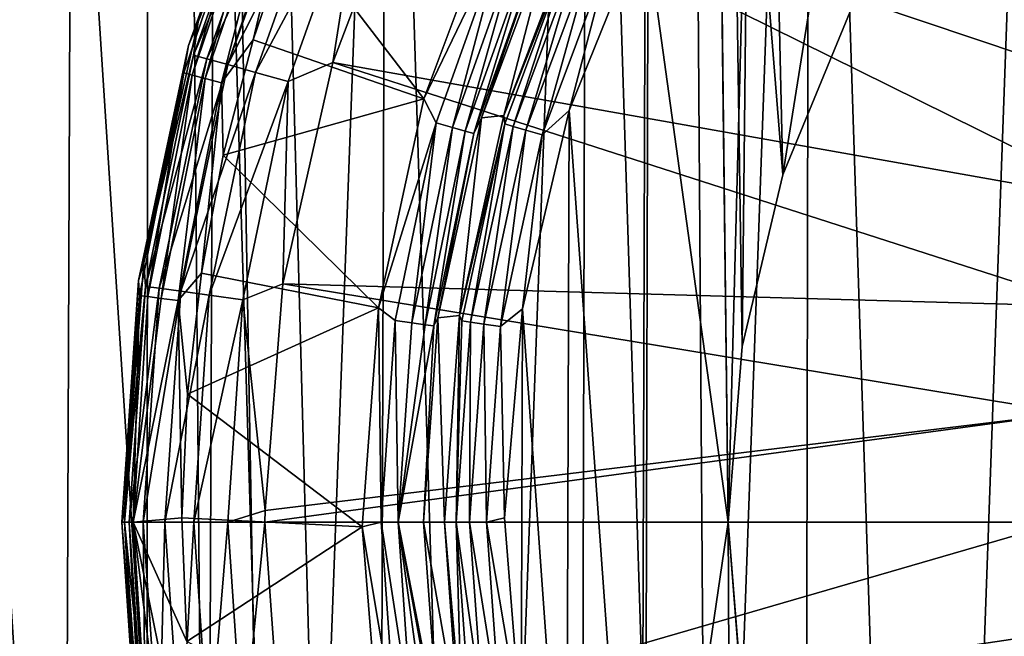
# Model space of a CAD drawing. Header units: metres. Extents: x -106 to 264, y -111 to 81.
# Tile 23 of 256: x -9.1 to -4.23, y -52.56 to -49.52. Entities that reach past the tile are written whole.
import ezdxf

# ---------------------------------------------------------------- set-up
doc = ezdxf.new("R2010")
doc.units = ezdxf.units.M
doc.layers.add('solid_20422013', color=7, linetype='CONTINUOUS')

msp = doc.modelspace()

# ---------------------------------------------------------------- linework, layer by layer
at = {"layer": 'solid_20422013'}
for points in [[(-8.487764, -106.754517, 19), (-8.46274, -23.522678, 19), (-10.91145, -22.49287, 19)], [(-9.206572, -106.200699, 19), (-8.487764, -106.754517, 19), (-10.91145, -22.49287, 19)], [(-8.487764, -106.754517, 19), (-7.738984, -107.261536, 19), (-8.46274, -23.522678, 19)], [(-6.163196, -108.123756, 19), (-5.925037, -24.287661, 19), (-8.46274, -23.522678, 19)], [(-6.967177, -107.716354, 19), (-6.163196, -108.123756, 19), (-8.46274, -23.522678, 19)], [(-7.738984, -107.261536, 19), (-6.967177, -107.716354, 19), (-8.46274, -23.522678, 19)], [(-6.163196, -108.123756, 19), (-5.33102, -108.482857, 19), (-5.925037, -24.287661, 19)], [(-5.599933, -52, 19), (-5.925037, -24.287661, 19), (-5.33102, -108.482857, 19)], [(-5.330109, -50.282665, 19), (-4.997418, -49.475643, 19), (-5.925037, -24.287661, 19)], [(-5.530979, -51.131165, 19), (-5.330109, -50.282665, 19), (-5.925037, -24.287661, 19)], [(-5.599933, -52, 19), (-5.530979, -51.131165, 19), (-5.925037, -24.287661, 19)], [(-8.543018, -86.793953, -8.066772), (-9.56936, -87.970116, -7.901474), (-15.078767, -29.021139, -16.186213)], [(-7.360172, -85.755898, -8.212662), (-8.543018, -86.793953, -8.066772), (-15.078767, -29.021139, -16.186213)], [(-6.047934, -84.875435, -8.336403), (-7.360172, -85.755898, -8.212662), (-15.078767, -29.021139, -16.186213)], [(-4.625754, -84.176331, -8.434656), (-6.047934, -84.875435, -8.336403), (-15.078767, -29.021139, -16.186213)], [(-10.383422, -53.399952, -12.759994), (-4.625754, -84.176331, -8.434656), (-15.078767, -29.021139, -16.186213)], [(-3.983267, -42.853874, -32.599998), (-4.628923, -60.836609, -32.599998), (-5.19372, -43.481304, -32.599998)], [(-3.983267, -42.853874, -32.599998), (-4.004694, -61.136177, -32.599998), (-4.628923, -60.836609, -32.599998)], [(-5.19372, -43.481304, -32.599998), (-5.792427, -60.123745, -32.599998), (-6.29514, -44.260124, -32.599998)], [(-5.19372, -43.481304, -32.599998), (-5.226455, -60.498592, -32.599998), (-5.792427, -60.123745, -32.599998)], [(-5.19372, -43.481304, -32.599998), (-4.628923, -60.836609, -32.599998), (-5.226455, -60.498592, -32.599998)], [(-6.29514, -44.260124, -32.599998), (-6.850565, -59.252117, -32.599998), (-7.286331, -45.184216, -32.599998)], [(-6.29514, -44.260124, -32.599998), (-6.335495, -59.70644, -32.599998), (-6.850565, -59.252117, -32.599998)], [(-6.29514, -44.260124, -32.599998), (-5.792427, -60.123745, -32.599998), (-6.335495, -59.70644, -32.599998)], [(-7.286331, -45.184216, -32.599998), (-7.772156, -58.256332, -32.599998), (-8.1364, -46.22686, -32.599998)], [(-7.286331, -45.184216, -32.599998), (-7.331091, -58.767254, -32.599998), (-7.772156, -58.256332, -32.599998)], [(-7.286331, -45.184216, -32.599998), (-6.850565, -59.252117, -32.599998), (-7.331091, -58.767254, -32.599998)], [(-8.1364, -46.22686, -32.599998), (-8.179737, -57.711704, -32.599998), (-8.845742, -47.384918, -32.599998)], [(-8.1364, -46.22686, -32.599998), (-7.772156, -58.256332, -32.599998), (-8.179737, -57.711704, -32.599998)], [(-8.845742, -47.384918, -32.599998), (-8.882863, -56.542698, -32.599998), (-9.386643, -48.622658, -32.599998)], [(-8.845742, -47.384918, -32.599998), (-8.179737, -57.711704, -32.599998), (-8.882863, -56.542698, -32.599998)], [(-5.499155, -48.168533, 33.400002), (-4.870524, -47.397053, 33.400002), (-5.330109, -50.282665, 33.400002)], [(-4.870524, -47.397053, 33.400002), (-4.997418, -49.475643, 33.400002), (-5.330109, -50.282665, 33.400002)], [(-3.37777, -49.945934, 48.889153), (-6.611214, -47.694824, 48.498581), (-7.155502, -48.677128, 48.498581)], [(-3.37777, -49.945934, 48.889153), (-3.066614, -49.505123, 48.889153), (-6.611214, -47.694824, 48.498581)], [(-6.009709, -49.034115, 33.400002), (-5.499155, -48.168533, 33.400002), (-5.599933, -52, 33.400002)], [(-5.499155, -48.168533, 33.400002), (-5.530979, -51.131165, 33.400002), (-5.599933, -52, 33.400002)], [(-5.499155, -48.168533, 33.400002), (-5.330109, -50.282665, 33.400002), (-5.530979, -51.131165, 33.400002)], [(-8.220116, -49.526566, 47.712509), (-7.785649, -48.384499, 47.712509), (-7.86951, -48.53801, 46.202618)], [(-7.851421, -48.589645, 47.900455), (-7.785649, -48.384499, 47.712509), (-8.220116, -49.526566, 47.712509)], [(-7.92996, -48.715302, 46.109287), (-8.268191, -49.643818, 46.202618), (-7.86951, -48.53801, 46.202618)], [(-8.220116, -49.526566, 47.712509), (-7.86951, -48.53801, 46.202618), (-8.268191, -49.643818, 46.202618)], [(-9.386643, -48.622658, -32.599998), (-8.882863, -56.542698, -32.599998), (-9.414844, -55.299286, -32.599998)], [(-8.242669, -49.690514, 47.900455), (-7.851421, -48.589645, 47.900455), (-8.220116, -49.526566, 47.712509)], [(-7.789002, -48.61676, 48.078312), (-7.851421, -48.589645, 47.900455), (-8.242669, -49.690514, 47.900455)], [(-8.17714, -49.708874, 48.078312), (-7.789002, -48.61676, 48.078312), (-8.242669, -49.690514, 47.900455)], [(-7.689796, -48.659851, 48.235046), (-7.789002, -48.61676, 48.078312), (-8.17714, -49.708874, 48.078312)], [(-8.07299, -49.738052, 48.235046), (-7.689796, -48.659851, 48.235046), (-8.17714, -49.708874, 48.078312)], [(-7.559424, -48.71648, 48.361774), (-7.689796, -48.659851, 48.235046), (-8.07299, -49.738052, 48.235046)], [(-7.92996, -48.715302, 46.109287), (-8.290857, -49.778473, 46.109287), (-8.268191, -49.643818, 46.202618)], [(-8.249914, -49.78944, 46.02486), (-8.290857, -49.778473, 46.109287), (-7.92996, -48.715302, 46.109287)], [(-8.249914, -49.78944, 46.02486), (-7.92996, -48.715302, 46.109287), (-7.8908, -48.731525, 46.02486)], [(-7.936121, -49.776402, 48.361774), (-7.559424, -48.71648, 48.361774), (-8.07299, -49.738052, 48.235046)], [(-7.936121, -49.776402, 48.361774), (-7.405273, -48.783436, 48.451321), (-7.559424, -48.71648, 48.361774)], [(-3.626005, -50.425003, 48.889153), (-7.155502, -48.677128, 48.498581), (-7.554805, -49.726757, 48.498581)], [(-7.405273, -48.783436, 48.451321), (-7.554805, -49.726757, 48.498581), (-7.155502, -48.677128, 48.498581)], [(-3.626005, -50.425003, 48.889153), (-3.37777, -49.945934, 48.889153), (-7.155502, -48.677128, 48.498581)], [(-8.249914, -49.78944, 46.02486), (-7.8908, -48.731525, 46.02486), (-8.18564, -49.806664, 45.957802)], [(-7.8908, -48.731525, 46.02486), (-7.829324, -48.756989, 45.957802), (-8.18564, -49.806664, 45.957802)], [(-8.18564, -49.806664, 45.957802), (-7.829324, -48.756989, 45.957802), (-8.10441, -49.82843, 45.914757)], [(-7.829324, -48.756989, 45.957802), (-7.751629, -48.789169, 45.914757), (-8.10441, -49.82843, 45.914757)], [(-8.10441, -49.82843, 45.914757), (-7.751629, -48.789169, 45.914757), (-7.94742, -49.615734, 45.900002)], [(-7.751629, -48.789169, 45.914757), (-7.757108, -49.05579, 45.900002), (-7.94742, -49.615734, 45.900002)], [(-7.936121, -49.776402, 48.361774), (-7.774289, -49.821747, 48.451321), (-7.405273, -48.783436, 48.451321)], [(-7.405273, -48.783436, 48.451321), (-7.774289, -49.821747, 48.451321), (-7.554805, -49.726757, 48.498581)], [(-7.757108, -49.05579, 45.900002), (-6.733319, -48.916527, 45.900002), (-7.104823, -49.907799, 45.900002)], [(-7.104823, -49.907799, 45.900002), (-6.733319, -48.916527, 45.900002), (-6.708978, -49.08588, 45.885563)], [(-7.94742, -49.615734, 45.900002), (-7.757108, -49.05579, 45.900002), (-7.104823, -49.907799, 45.900002)], [(-6.707973, -49.990166, 33.697384), (-6.819773, -50.001778, 45.602619), (-6.466825, -49.053413, 45.602619)], [(-6.53221, -49.162659, 45.694695), (-6.466825, -49.053413, 45.602619), (-6.819773, -50.001778, 45.602619)], [(-6.353362, -49.055325, 33.697384), (-6.707973, -49.990166, 33.697384), (-6.466825, -49.053413, 45.602619)], [(-6.355844, -49.097382, 33.605305), (-6.707973, -49.990166, 33.697384), (-6.353362, -49.055325, 33.697384)], [(-6.386162, -49.965588, 33.400002), (-6.009709, -49.034115, 33.400002), (-6.027567, -54.92942, 33.400002)], [(-6.180536, -49.177444, 33.414436), (-6.009709, -49.034115, 33.400002), (-6.386162, -49.965588, 33.400002)], [(-6.009709, -49.034115, 33.400002), (-5.599933, -52, 33.400002), (-6.027567, -54.92942, 33.400002)], [(-7.104823, -49.907799, 45.900002), (-6.708978, -49.08588, 45.885563), (-7.043296, -50.026562, 45.885563)], [(-6.962993, -50.049061, 45.84343), (-7.043296, -50.026562, 45.885563), (-6.708978, -49.08588, 45.885563)], [(-6.962993, -50.049061, 45.84343), (-6.708978, -49.08588, 45.885563), (-6.632487, -49.119102, 45.84343)], [(-6.355844, -49.097382, 33.605305), (-6.704236, -50.03146, 33.605305), (-6.707973, -49.990166, 33.697384)], [(-6.663035, -50.043556, 33.52232), (-6.704236, -50.03146, 33.605305), (-6.355844, -49.097382, 33.605305)], [(-6.663035, -50.043556, 33.52232), (-6.355844, -49.097382, 33.605305), (-6.316784, -49.115223, 33.52232)], [(-6.962993, -50.049061, 45.84343), (-6.632487, -49.119102, 45.84343), (-6.899067, -50.066971, 45.777679)], [(-6.632487, -49.119102, 45.84343), (-6.571595, -49.145554, 45.777679), (-6.899067, -50.066971, 45.777679)], [(-6.899067, -50.066971, 45.777679), (-6.571595, -49.145554, 45.777679), (-6.85772, -50.078556, 45.694695)], [(-6.571595, -49.145554, 45.777679), (-6.53221, -49.162659, 45.694695), (-6.85772, -50.078556, 45.694695)], [(-6.663035, -50.043556, 33.52232), (-6.316784, -49.115223, 33.52232), (-6.599337, -50.06226, 33.45657)], [(-6.316784, -49.115223, 33.52232), (-6.256396, -49.142799, 33.45657), (-6.599337, -50.06226, 33.45657)], [(-6.599337, -50.06226, 33.45657), (-6.256396, -49.142799, 33.45657), (-6.519319, -50.085754, 33.414436)], [(-6.256396, -49.142799, 33.45657), (-6.180536, -49.177444, 33.414436), (-6.519319, -50.085754, 33.414436)], [(-6.85772, -50.078556, 45.694695), (-6.53221, -49.162659, 45.694695), (-6.819773, -50.001778, 45.602619)], [(-6.519319, -50.085754, 33.414436), (-6.180536, -49.177444, 33.414436), (-6.386162, -49.965588, 33.400002)], [(-4.997418, -49.475643, 33.400002), (-4.997418, -49.475643, 19), (-5.330109, -50.282665, 19)], [(-5.330109, -50.282665, 33.400002), (-4.997418, -49.475643, 33.400002), (-5.330109, -50.282665, 19)], [(-8.488026, -50.71875, 47.712509), (-8.220116, -49.526566, 47.712509), (-8.268191, -49.643818, 46.202618)], [(-8.242669, -49.690514, 47.900455), (-8.220116, -49.526566, 47.712509), (-8.488026, -50.71875, 47.712509)], [(-8.290857, -49.778473, 46.109287), (-8.513991, -50.805626, 46.202618), (-8.268191, -49.643818, 46.202618)], [(-8.488026, -50.71875, 47.712509), (-8.268191, -49.643818, 46.202618), (-8.513991, -50.805626, 46.202618)], [(-8.10441, -49.82843, 45.914757), (-7.94742, -49.615734, 45.900002), (-8.095754, -50.185955, 45.900002)], [(-8.095754, -50.185955, 45.900002), (-7.94742, -49.615734, 45.900002), (-7.104823, -49.907799, 45.900002)], [(-8.480371, -50.8344, 47.900455), (-8.242669, -49.690514, 47.900455), (-8.488026, -50.71875, 47.712509)], [(-8.17714, -49.708874, 48.078312), (-8.242669, -49.690514, 47.900455), (-8.480371, -50.8344, 47.900455)], [(-8.412952, -50.843666, 48.078312), (-8.17714, -49.708874, 48.078312), (-8.480371, -50.8344, 47.900455)], [(-8.07299, -49.738052, 48.235046), (-8.17714, -49.708874, 48.078312), (-8.412952, -50.843666, 48.078312)], [(-8.305799, -50.858395, 48.235046), (-8.07299, -49.738052, 48.235046), (-8.412952, -50.843666, 48.078312)], [(-7.936121, -49.776402, 48.361774), (-8.07299, -49.738052, 48.235046), (-8.305799, -50.858395, 48.235046)], [(-3.806694, -50.933414, 48.889153), (-7.554805, -49.726757, 48.498581), (-7.801031, -50.822449, 48.498581)], [(-7.774289, -49.821747, 48.451321), (-7.801031, -50.822449, 48.498581), (-7.554805, -49.726757, 48.498581)], [(-3.806694, -50.933414, 48.889153), (-3.626005, -50.425003, 48.889153), (-7.554805, -49.726757, 48.498581)], [(-8.290857, -49.778473, 46.109287), (-8.509896, -50.87965, 46.109287), (-8.513991, -50.805626, 46.202618)], [(-8.467871, -50.885185, 46.02486), (-8.509896, -50.87965, 46.109287), (-8.290857, -49.778473, 46.109287)], [(-8.467871, -50.885185, 46.02486), (-8.290857, -49.778473, 46.109287), (-8.249914, -49.78944, 46.02486)], [(-8.467871, -50.885185, 46.02486), (-8.249914, -49.78944, 46.02486), (-8.401899, -50.893867, 45.957802)], [(-8.249914, -49.78944, 46.02486), (-8.18564, -49.806664, 45.957802), (-8.401899, -50.893867, 45.957802)], [(-8.164984, -50.87775, 48.361774), (-7.936121, -49.776402, 48.361774), (-8.305799, -50.858395, 48.235046)], [(-8.164984, -50.87775, 48.361774), (-7.774289, -49.821747, 48.451321), (-7.936121, -49.776402, 48.361774)], [(-8.401899, -50.893867, 45.957802), (-8.18564, -49.806664, 45.957802), (-8.318522, -50.904846, 45.914757)], [(-8.18564, -49.806664, 45.957802), (-8.10441, -49.82843, 45.914757), (-8.318522, -50.904846, 45.914757)], [(-8.318522, -50.904846, 45.914757), (-8.10441, -49.82843, 45.914757), (-8.204021, -50.769966, 45.900002)], [(-8.10441, -49.82843, 45.914757), (-8.095754, -50.185955, 45.900002), (-8.204021, -50.769966, 45.900002)], [(-8.164984, -50.87775, 48.361774), (-7.998484, -50.900635, 48.451321), (-7.774289, -49.821747, 48.451321)], [(-7.774289, -49.821747, 48.451321), (-7.998484, -50.900635, 48.451321), (-7.801031, -50.822449, 48.498581)], [(-8.095754, -50.185955, 45.900002), (-7.104823, -49.907799, 45.900002), (-7.328847, -50.940716, 45.900002)], [(-7.328847, -50.940716, 45.900002), (-7.104823, -49.907799, 45.900002), (-7.043296, -50.026562, 45.885563)], [(-6.616426, -50.944759, 33.400002), (-6.386162, -49.965588, 33.400002), (-6.39837, -53.995686, 33.400002)], [(-6.519319, -50.085754, 33.414436), (-6.386162, -49.965588, 33.400002), (-6.616426, -50.944759, 33.400002)], [(-6.386162, -49.965588, 33.400002), (-6.027567, -54.92942, 33.400002), (-6.39837, -53.995686, 33.400002)], [(-7.328847, -50.940716, 45.900002), (-7.043296, -50.026562, 45.885563), (-7.246411, -51.004005, 45.885563)], [(-7.163792, -51.015358, 45.84343), (-7.246411, -51.004005, 45.885563), (-7.043296, -50.026562, 45.885563)], [(-7.163792, -51.015358, 45.84343), (-7.043296, -50.026562, 45.885563), (-6.962993, -50.049061, 45.84343)], [(-6.927777, -50.979095, 33.697384), (-7.034446, -50.990654, 45.602619), (-6.819773, -50.001778, 45.602619)], [(-6.85772, -50.078556, 45.694695), (-6.819773, -50.001778, 45.602619), (-7.034446, -50.990654, 45.602619)], [(-6.707973, -49.990166, 33.697384), (-6.927777, -50.979095, 33.697384), (-6.819773, -50.001778, 45.602619)], [(-6.704236, -50.03146, 33.605305), (-6.927777, -50.979095, 33.697384), (-6.707973, -49.990166, 33.697384)], [(-6.704236, -50.03146, 33.605305), (-6.916149, -51.005608, 33.605305), (-6.927777, -50.979095, 33.697384)], [(-6.873646, -51.011719, 33.52232), (-6.916149, -51.005608, 33.605305), (-6.704236, -50.03146, 33.605305)], [(-6.873646, -51.011719, 33.52232), (-6.704236, -50.03146, 33.605305), (-6.663035, -50.043556, 33.52232)], [(-7.163792, -51.015358, 45.84343), (-6.962993, -50.049061, 45.84343), (-7.098023, -51.024399, 45.777679)], [(-6.962993, -50.049061, 45.84343), (-6.899067, -50.066971, 45.777679), (-7.098023, -51.024399, 45.777679)], [(-7.098023, -51.024399, 45.777679), (-6.899067, -50.066971, 45.777679), (-7.055483, -51.030247, 45.694695)], [(-6.899067, -50.066971, 45.777679), (-6.85772, -50.078556, 45.694695), (-7.055483, -51.030247, 45.694695)], [(-7.055483, -51.030247, 45.694695), (-6.85772, -50.078556, 45.694695), (-7.034446, -50.990654, 45.602619)], [(-6.873646, -51.011719, 33.52232), (-6.663035, -50.043556, 33.52232), (-6.807934, -51.021168, 33.45657)], [(-6.663035, -50.043556, 33.52232), (-6.599337, -50.06226, 33.45657), (-6.807934, -51.021168, 33.45657)], [(-6.807934, -51.021168, 33.45657), (-6.599337, -50.06226, 33.45657), (-6.725387, -51.033035, 33.414436)], [(-6.599337, -50.06226, 33.45657), (-6.519319, -50.085754, 33.414436), (-6.725387, -51.033035, 33.414436)], [(-6.725387, -51.033035, 33.414436), (-6.519319, -50.085754, 33.414436), (-6.616426, -50.944759, 33.400002)], [(-8.204021, -50.769966, 45.900002), (-8.095754, -50.185955, 45.900002), (-7.328847, -50.940716, 45.900002)], [(-5.330109, -50.282665, 33.400002), (-5.330109, -50.282665, 19), (-5.530979, -51.131165, 19)], [(-5.530979, -51.131165, 33.400002), (-5.330109, -50.282665, 33.400002), (-5.530979, -51.131165, 19)], [(-8.58395, -51.936893, 47.712509), (-8.488026, -50.71875, 47.712509), (-8.513991, -50.805626, 46.202618)], [(-8.480371, -50.8344, 47.900455), (-8.488026, -50.71875, 47.712509), (-8.58395, -51.936893, 47.712509)], [(-8.583327, -52, 46.109287), (-8.597359, -52, 46.202618), (-8.513991, -50.805626, 46.202618)], [(-8.58395, -51.936893, 47.712509), (-8.513991, -50.805626, 46.202618), (-8.597359, -52, 46.202618)], [(-8.509896, -50.87965, 46.109287), (-8.583327, -52, 46.109287), (-8.513991, -50.805626, 46.202618)], [(-8.318522, -50.904846, 45.914757), (-8.204021, -50.769966, 45.900002), (-8.272218, -51.367767, 45.900002)], [(-8.272218, -51.367767, 45.900002), (-8.204021, -50.769966, 45.900002), (-7.328847, -50.940716, 45.900002)], [(-8.480371, -50.8344, 47.900455), (-8.58395, -51.936893, 47.712509), (-8.584182, -52, 47.712509)], [(-8.480371, -50.8344, 47.900455), (-8.584182, -52, 47.712509), (-8.560101, -52, 47.900455)], [(-8.412952, -50.843666, 48.078312), (-8.480371, -50.8344, 47.900455), (-8.560101, -52, 47.900455)], [(-8.412952, -50.843666, 48.078312), (-8.560101, -52, 47.900455), (-8.492048, -52, 48.078312)], [(-8.305799, -50.858395, 48.235046), (-8.412952, -50.843666, 48.078312), (-8.492048, -52, 48.078312)], [(-8.305799, -50.858395, 48.235046), (-8.492048, -52, 48.078312), (-8.383887, -52, 48.235046)], [(-8.164984, -50.87775, 48.361774), (-8.305799, -50.858395, 48.235046), (-8.383887, -52, 48.235046)], [(-7.998484, -50.900635, 48.451321), (-7.889192, -51.942001, 48.498581), (-7.801031, -50.822449, 48.498581)], [(-3.916471, -51.461693, 48.889153), (-7.801031, -50.822449, 48.498581), (-7.889192, -51.942001, 48.498581)], [(-3.916471, -51.461693, 48.889153), (-3.806694, -50.933414, 48.889153), (-7.801031, -50.822449, 48.498581)], [(-8.583327, -52, 46.109287), (-8.509896, -50.87965, 46.109287), (-8.54094, -52, 46.02486)], [(-8.54094, -52, 46.02486), (-8.509896, -50.87965, 46.109287), (-8.467871, -50.885185, 46.02486)], [(-8.467871, -50.885185, 46.02486), (-8.401899, -50.893867, 45.957802), (-8.54094, -52, 46.02486)], [(-8.401899, -50.893867, 45.957802), (-8.318522, -50.904846, 45.914757), (-8.54094, -52, 46.02486)], [(-8.54094, -52, 46.02486), (-8.318522, -50.904846, 45.914757), (-8.300348, -51.979355, 45.900002)], [(-8.164984, -50.87775, 48.361774), (-8.383887, -52, 48.235046), (-8.241748, -52, 48.361774)], [(-8.318522, -50.904846, 45.914757), (-8.272218, -51.367767, 45.900002), (-8.300348, -51.979355, 45.900002)], [(-8.164984, -50.87775, 48.361774), (-8.241748, -52, 48.361774), (-7.998484, -50.900635, 48.451321)], [(-7.998484, -50.900635, 48.451321), (-8.241748, -52, 48.361774), (-8.073683, -52, 48.451321)], [(-7.998484, -50.900635, 48.451321), (-8.073683, -52, 48.451321), (-7.889192, -51.942001, 48.498581)], [(-8.272218, -51.367767, 45.900002), (-7.328847, -50.940716, 45.900002), (-7.409844, -52.023342, 45.900002)], [(-7.328847, -50.940716, 45.900002), (-7.314539, -52, 45.885563), (-7.409844, -52.023342, 45.900002)], [(-7.328847, -50.940716, 45.900002), (-7.246411, -51.004005, 45.885563), (-7.314539, -52, 45.885563)], [(-6.725387, -51.033035, 33.414436), (-6.616426, -50.944759, 33.400002), (-6.705856, -51.979687, 33.400002)], [(-6.616426, -50.944759, 33.400002), (-6.622697, -53.015137, 33.400002), (-6.705856, -51.979687, 33.400002)], [(-6.616426, -50.944759, 33.400002), (-6.39837, -53.995686, 33.400002), (-6.622697, -53.015137, 33.400002)], [(-7.314539, -52, 45.885563), (-7.246411, -51.004005, 45.885563), (-7.231143, -52, 45.84343)], [(-7.231143, -52, 45.84343), (-7.246411, -51.004005, 45.885563), (-7.163792, -51.015358, 45.84343)], [(-7.034446, -50.990654, 45.602619), (-7.002595, -52, 33.697384), (-7.10649, -52, 45.602619)], [(-7.055483, -51.030247, 45.694695), (-7.034446, -50.990654, 45.602619), (-7.10649, -52, 45.602619)], [(-6.927777, -50.979095, 33.697384), (-7.002595, -52, 33.697384), (-7.034446, -50.990654, 45.602619)], [(-6.927777, -50.979095, 33.697384), (-6.944329, -52, 33.52232), (-7.002595, -52, 33.697384)], [(-6.916149, -51.005608, 33.605305), (-6.944329, -52, 33.52232), (-6.927777, -50.979095, 33.697384)], [(-6.873646, -51.011719, 33.52232), (-6.944329, -52, 33.52232), (-6.916149, -51.005608, 33.605305)], [(-7.163792, -51.015358, 45.84343), (-7.098023, -51.024399, 45.777679), (-7.231143, -52, 45.84343)], [(-7.098023, -51.024399, 45.777679), (-7.055483, -51.030247, 45.694695), (-7.231143, -52, 45.84343)], [(-7.231143, -52, 45.84343), (-7.055483, -51.030247, 45.694695), (-7.10649, -52, 45.602619)], [(-6.873646, -51.011719, 33.52232), (-6.877942, -52, 33.45657), (-6.944329, -52, 33.52232)], [(-6.873646, -51.011719, 33.52232), (-6.807934, -51.021168, 33.45657), (-6.877942, -52, 33.45657)], [(-6.807934, -51.021168, 33.45657), (-6.794546, -52, 33.414436), (-6.877942, -52, 33.45657)], [(-6.807934, -51.021168, 33.45657), (-6.725387, -51.033035, 33.414436), (-6.794546, -52, 33.414436)], [(-6.725387, -51.033035, 33.414436), (-6.705856, -51.979687, 33.400002), (-6.794546, -52, 33.414436)], [(-5.530979, -51.131165, 33.400002), (-5.530979, -51.131165, 19), (-5.599933, -52, 19)], [(-5.599933, -52, 33.400002), (-5.530979, -51.131165, 33.400002), (-5.599933, -52, 19)], [(-8.300348, -51.979355, 45.900002), (-8.272218, -51.367767, 45.900002), (-7.409844, -52.023342, 45.900002)], [(-3.916471, -51.461693, 48.889153), (-7.889405, -52, 48.498581), (-3.953293, -52, 48.889153)], [(-3.916471, -51.461693, 48.889153), (-7.889192, -51.942001, 48.498581), (-7.889405, -52, 48.498581)], [(-8.584182, -52, 47.712509), (-8.58395, -51.936893, 47.712509), (-8.597359, -52, 46.202618)], [(-8.54094, -52, 46.02486), (-8.300348, -51.979355, 45.900002), (-8.275256, -52.591114, 45.900002)], [(-8.275256, -52.591114, 45.900002), (-8.300348, -51.979355, 45.900002), (-7.409844, -52.023342, 45.900002)], [(-7.889192, -51.942001, 48.498581), (-8.073683, -52, 48.451321), (-7.889405, -52, 48.498581)], [(-6.794546, -52, 33.414436), (-6.705856, -51.979687, 33.400002), (-6.622697, -53.015137, 33.400002)], [(-8.509896, -53.12035, 46.109287), (-8.597359, -52, 46.202618), (-8.583327, -52, 46.109287)], [(-8.517535, -53.168831, 46.202618), (-8.584182, -52, 47.712509), (-8.597359, -52, 46.202618)], [(-8.509896, -53.12035, 46.109287), (-8.517535, -53.168831, 46.202618), (-8.597359, -52, 46.202618)], [(-8.517535, -53.168831, 46.202618), (-8.497215, -53.218819, 47.712509), (-8.584182, -52, 47.712509)], [(-8.560101, -52, 47.900455), (-8.584182, -52, 47.712509), (-8.497215, -53.218819, 47.712509)], [(-8.467871, -53.114815, 46.02486), (-8.509896, -53.12035, 46.109287), (-8.583327, -52, 46.109287)], [(-8.467871, -53.114815, 46.02486), (-8.583327, -52, 46.109287), (-8.54094, -52, 46.02486)], [(-8.480371, -53.1656, 47.900455), (-8.560101, -52, 47.900455), (-8.497215, -53.218819, 47.712509)], [(-8.492048, -52, 48.078312), (-8.560101, -52, 47.900455), (-8.480371, -53.1656, 47.900455)], [(-8.318522, -53.095154, 45.914757), (-8.54094, -52, 46.02486), (-8.275256, -52.591114, 45.900002)], [(-8.401899, -53.106133, 45.957802), (-8.54094, -52, 46.02486), (-8.318522, -53.095154, 45.914757)], [(-8.467871, -53.114815, 46.02486), (-8.54094, -52, 46.02486), (-8.401899, -53.106133, 45.957802)], [(-8.412952, -53.156334, 48.078312), (-8.492048, -52, 48.078312), (-8.480371, -53.1656, 47.900455)], [(-8.383887, -52, 48.235046), (-8.492048, -52, 48.078312), (-8.412952, -53.156334, 48.078312)], [(-8.305799, -53.141605, 48.235046), (-8.383887, -52, 48.235046), (-8.412952, -53.156334, 48.078312)], [(-8.241748, -52, 48.361774), (-8.383887, -52, 48.235046), (-8.305799, -53.141605, 48.235046)], [(-8.164984, -53.12225, 48.361774), (-8.241748, -52, 48.361774), (-8.305799, -53.141605, 48.235046)], [(-7.322039, -53.105373, 45.900002), (-8.275256, -52.591114, 45.900002), (-7.409844, -52.023342, 45.900002)], [(-8.164984, -53.12225, 48.361774), (-8.073683, -52, 48.451321), (-8.241748, -52, 48.361774)], [(-8.164984, -53.12225, 48.361774), (-7.998484, -53.099365, 48.451321), (-8.073683, -52, 48.451321)], [(-7.889405, -52, 48.498581), (-8.073683, -52, 48.451321), (-7.998484, -53.099365, 48.451321)], [(-7.809477, -53.120171, 48.498581), (-7.889405, -52, 48.498581), (-7.998484, -53.099365, 48.451321)], [(-3.953293, -52, 48.889153), (-7.889405, -52, 48.498581), (-7.809477, -53.120171, 48.498581)], [(-3.916471, -52.538307, 48.889153), (-3.953293, -52, 48.889153), (-7.809477, -53.120171, 48.498581)], [(-7.246411, -52.995995, 45.885563), (-7.409844, -52.023342, 45.900002), (-7.314539, -52, 45.885563)], [(-7.246411, -52.995995, 45.885563), (-7.322039, -53.105373, 45.900002), (-7.409844, -52.023342, 45.900002)], [(-7.163792, -52.984642, 45.84343), (-7.246411, -52.995995, 45.885563), (-7.314539, -52, 45.885563)], [(-7.163792, -52.984642, 45.84343), (-7.314539, -52, 45.885563), (-7.231143, -52, 45.84343)], [(-7.231143, -52, 45.84343), (-7.10649, -52, 45.602619), (-7.030416, -53.037037, 45.602619)], [(-7.055483, -52.969753, 45.694695), (-7.231143, -52, 45.84343), (-7.030416, -53.037037, 45.602619)], [(-7.098023, -52.975601, 45.777679), (-7.231143, -52, 45.84343), (-7.055483, -52.969753, 45.694695)], [(-7.163792, -52.984642, 45.84343), (-7.231143, -52, 45.84343), (-7.098023, -52.975601, 45.777679)], [(-7.10649, -52, 45.602619), (-7.002595, -52, 33.697384), (-6.931593, -52.994663, 33.697384)], [(-7.030416, -53.037037, 45.602619), (-7.10649, -52, 45.602619), (-6.931593, -52.994663, 33.697384)], [(-6.916149, -52.994392, 33.605305), (-6.931593, -52.994663, 33.697384), (-7.002595, -52, 33.697384)], [(-6.944329, -52, 33.52232), (-6.916149, -52.994392, 33.605305), (-7.002595, -52, 33.697384)], [(-6.873646, -52.988281, 33.52232), (-6.916149, -52.994392, 33.605305), (-6.944329, -52, 33.52232)], [(-6.944329, -52, 33.52232), (-6.877942, -52, 33.45657), (-6.807934, -52.978832, 33.45657)], [(-6.873646, -52.988281, 33.52232), (-6.944329, -52, 33.52232), (-6.807934, -52.978832, 33.45657)], [(-6.877942, -52, 33.45657), (-6.794546, -52, 33.414436), (-6.725387, -52.966965, 33.414436)], [(-6.807934, -52.978832, 33.45657), (-6.877942, -52, 33.45657), (-6.725387, -52.966965, 33.414436)], [(-6.725387, -52.966965, 33.414436), (-6.794546, -52, 33.414436), (-6.622697, -53.015137, 33.400002)], [(-6.027567, -54.92942, 33.400002), (-5.599933, -52, 33.400002), (-5.530979, -52.868835, 33.400002)], [(-5.530979, -52.868835, 19), (-5.599933, -52, 19), (-5.33102, -108.482857, 19)], [(-5.599933, -52, 33.400002), (-5.599933, -52, 19), (-5.530979, -52.868835, 19)], [(-5.530979, -52.868835, 33.400002), (-5.599933, -52, 33.400002), (-5.530979, -52.868835, 19)], [(-3.806694, -53.066586, 48.889153), (-3.916471, -52.538307, 48.889153), (-7.809477, -53.120171, 48.498581)]]:
    msp.add_3dface(points, dxfattribs=at)

doc.saveas('drawing.dxf')
